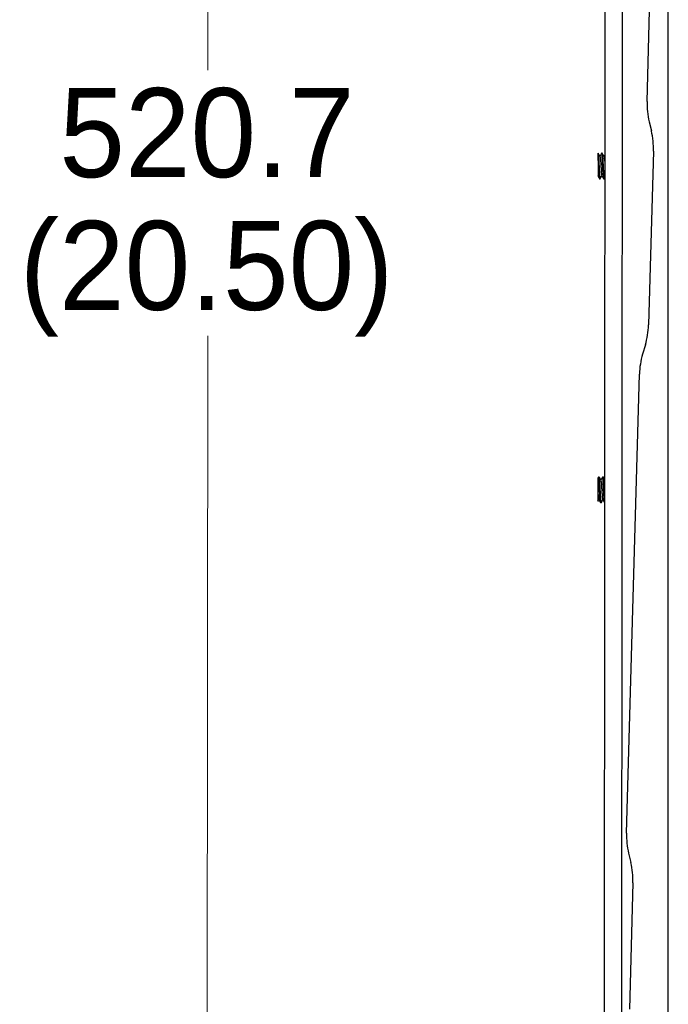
# Paper-space layout 'Sheet2' of a CAD drawing. Header units: millimetres. Extents: x 0 to 1118, y 0 to 864.
# Tile 103 of 232: x 713 to 755, y 333 to 397. Entities that reach past the tile are written whole.
import ezdxf

# ---------------------------------------------------------------- set-up
doc = ezdxf.new("R2010")
doc.units = ezdxf.units.MM
doc.styles.add('SLDTEXTSTYLE0', font='arial.ttf', dxfattribs={"width": 0.948})
doc.dimstyles.new('SLDDIMSTYLE1', dxfattribs={"dimtxt": 5.650301, "dimasz": 4.572, "dimexe": 0, "dimexo": 0.0625, "dimgap": 1.412575, "dimtad": 0, "dimtih": 1, "dimtoh": 1, "dimdec": 1, "dimlfac": 3, "dimrnd": 1e-09, "dimzin": 12, "dimdsep": 46, "dimtxsty": 'SLDTEXTSTYLE0', "dimsah": 1, "dimcen": 0.09, "dimadec": 0, "dimazin": 3, "dimtfac": 1, "dimtofl": 0, "dimtmove": 0, "dimatfit": 3, "dimfxl": 1, "dimfrac": 2, "dimtolj": 1, "dimtzin": 12, "dimarcsym": 0})

# ---------------------------------------------------------------- blocks, each defined once
blk = doc.blocks.new('_D_6')
at = {"color": 7, "linetype": 'Continuous', "lineweight": 0}
for p, q in [((749.512, 471.844), (723.573, 471.861)), ((725.174, 471.86), (725.122, 393.754)), ((725.059, 298.293), (725.11, 376.399)), ((749.397, 298.277), (723.459, 298.294))]:
    blk.add_line(p, q, dxfattribs=at)
for points in [[(725.174, 471.86), (724.409, 467.288), (725.933, 467.287)], [(725.059, 298.293), (725.824, 302.865), (724.3, 302.866)]]:
    blk.add_solid(points, dxfattribs=at)
at = {"color": 7, "linetype": 'Continuous', "lineweight": 0, "char_height": 5.8208, "attachment_point": 1, "style": 'SLDTEXTSTYLE0'}
for s, insert in [('520.7', (715.415, 392.58)), ('(20.50)', (712.828, 383.903))]:
    blk.add_mtext(s, dxfattribs=dict(at, insert=insert))

psp = doc.layouts.new('Sheet2')

# ---------------------------------------------------------------- linework, layer by layer
at = {"color": 7, "linetype": 'Continuous', "lineweight": 30}
for p, q in [((753.8169, 391.7048), (754.652, 421.511)), ((755.2053, 321.9547), (755.2053, 416.9406)), ((751.065, 400.1916), (751.017, 327.6978)), ((752.1566, 327.6971), (752.2046, 400.1717)), ((753.9531, 390.3857), (754.0979, 389.7775)), ((750.8802, 388.3228), (750.8533, 388.3229)), ((754.2341, 388.4584), (753.9159, 377.1001)), ((750.7189, 386.6563), (750.7457, 386.6563)), ((750.9855, 386.6561), (751.0124, 386.6561)), ((751.0163, 386.6596), (751.0561, 386.7282)), ((753.7061, 375.7906), (753.5274, 375.1915)), ((752.4771, 343.8855), (753.3175, 373.8821)), ((750.6418, 367.1572), (750.5993, 367.084)), ((750.6725, 367.1605), (750.6456, 367.1606)), ((750.6954, 367.1605), (750.6725, 367.1605)), ((750.9392, 367.1604), (750.9123, 367.1604)), ((750.9621, 367.1604), (750.9392, 367.1604)), ((750.9658, 367.1454), (750.9736, 367.1298)), ((750.6058, 365.6075), (750.6581, 365.6973)), ((750.7779, 365.4938), (750.8047, 365.4938)), ((750.8047, 365.4938), (750.8276, 365.4938)), ((752.6133, 342.5663), (752.7582, 341.9582)), ((752.8944, 340.639), (752.6628, 332.3756))]:
    psp.add_line(p, q, dxfattribs=at)
at = {"color": 7, "linetype": 'Continuous', "lineweight": 30, "flags": 128}
psp.add_lwpolyline([(750.6166, 388.122), (750.6166, 388.1629), (750.6166, 388.1997), (750.6167, 388.232), (750.6167, 388.2596), (750.6167, 388.2824), (750.6167, 388.3002), (750.6167, 388.313), (750.6167, 388.3206)], dxfattribs=at)
at = {"color": 7, "linetype": 'Continuous', "lineweight": 30}
for centre, start, end in [((758.8949, 391.5626), 178.395143, 193.395143), ((749.1561, 388.6007), 358.395143, 13.395143), ((748.8379, 377.2423), 343.395143, 358.395143), ((758.3956, 373.7398), 163.395143, 178.395143), ((757.5551, 343.7432), 178.395143, 193.395143), ((747.8164, 340.7813), 358.395143, 13.395143)]:
    psp.add_arc(centre, 5.08, start, end, dxfattribs=at)
for points, knots in [([(750.6166, 388.122), (750.6165, 388.0598), (750.6165, 387.9262), (750.6163, 387.6693), (750.6161, 387.3981), (750.6159, 387.1529), (750.6158, 386.9656), (750.6157, 386.8486), (750.6157, 386.8393), (750.6157, 386.835)], [0, 0, 0, 0, 0.1377933, 0.2957473, 0.4490428, 0.5976101, 0.7413814, 0.880306, 1, 1, 1, 1]), ([(750.7189, 386.6679), (750.7161, 386.6664), (750.7086, 386.6622), (750.6964, 386.76), (750.6822, 386.9405), (750.668, 387.1873), (750.6538, 387.4675), (750.6397, 387.7493), (750.6273, 387.9742), (750.6196, 388.0808), (750.6166, 388.122)], [0, 0, 0, 0, 0.0794885, 0.218335, 0.3571818, 0.4960292, 0.6348765, 0.7737241, 0.9125719, 1, 1, 1, 1]), ([(750.6167, 388.3206), (750.6209, 388.3074), (750.6298, 388.279), (750.6434, 388.1339), (750.6576, 387.9157), (750.6717, 387.6477), (750.6859, 387.3622), (750.7001, 387.0914), (750.7142, 386.8642), (750.7285, 386.7129), (750.7401, 386.645), (750.7471, 386.6647), (750.7493, 386.6709)], [0, 0, 0, 0, 0.0934825, 0.2007366, 0.3079912, 0.4152455, 0.5224991, 0.6297525, 0.7370065, 0.8442608, 0.9515154, 1, 1, 1, 1]), ([(750.7386, 388.1102), (750.7184, 388.145), (750.678, 388.2147), (750.6376, 388.2845), (750.6174, 388.3194)], [0, 0, 0, 0, 0.49973, 1, 1, 1, 1]), ([(750.8499, 388.3203), (750.8297, 388.2854), (750.7908, 388.2185), (750.7519, 388.1516), (750.7332, 388.1195)], [0, 0, 0, 0, 0.5202617, 1, 1, 1, 1]), ([(750.7382, 388.1019), (750.7427, 388.0915), (750.7531, 388.0677), (750.7691, 387.9126), (750.7865, 387.6862), (750.8038, 387.4243), (750.8211, 387.172), (750.8384, 386.9803), (750.8517, 386.8771), (750.8592, 386.8785), (750.8609, 386.8788)], [0, 0, 0, 0, 0.1099136, 0.2514349, 0.3929591, 0.5344854, 0.6760132, 0.8175429, 0.9590728, 1, 1, 1, 1]), ([(750.9855, 386.6628), (750.9847, 386.6607), (750.9791, 386.6462), (750.9687, 386.7112), (750.9545, 386.8572), (750.9404, 387.0832), (750.9262, 387.3528), (750.912, 387.6386), (750.8979, 387.9069), (750.8837, 388.1297), (750.8694, 388.2742), (750.8581, 388.3361), (750.8515, 388.3146), (750.8496, 388.3086)], [0, 0, 0, 0, 0.0179087, 0.1225783, 0.2272489, 0.3319195, 0.4365902, 0.5412604, 0.6459302, 0.7506004, 0.8552708, 0.9599414, 1, 1, 1, 1]), ([(750.8801, 388.311), (750.8825, 388.3133), (750.8897, 388.3203), (750.9015, 388.2296), (750.9157, 388.0553), (750.9299, 387.8121), (750.9441, 387.5338), (750.9582, 387.2499), (750.9724, 386.994), (750.9866, 386.7914), (751.0009, 386.6773), (751.0109, 386.6368), (751.0161, 386.6619), (751.0166, 386.6641)], [0, 0, 0, 0, 0.0516902, 0.1559605, 0.2602314, 0.3645027, 0.4687741, 0.5730454, 0.6773168, 0.7815879, 0.8858589, 0.9901295, 1, 1, 1, 1]), ([(751.0047, 388.1111), (750.9844, 388.146), (750.944, 388.2158), (750.9036, 388.2856), (750.8834, 388.3205)], [0, 0, 0, 0, 0.4996932, 1, 1, 1, 1]), ([(751.0571, 388.2176), (751.0565, 388.2167), (751.0375, 388.1839), (751.0184, 388.1512), (750.9999, 388.1193)], [0, 0, 0, 0, 0.0289428, 1, 1, 1, 1]), ([(751.0044, 388.0985), (751.0076, 388.0956), (751.0166, 388.0874), (751.0313, 387.9597), (751.0455, 387.7907), (751.054, 387.6658), (751.0567, 387.6261)], [0, 0, 0, 0, 0.1803049, 0.5126093, 0.8449078, 1, 1, 1, 1]), ([(750.5945, 386.8676), (750.6147, 386.8328), (750.6551, 386.7632), (750.6955, 386.6935), (750.7157, 386.6586)], [0, 0, 0, 0, 0.49977359, 1, 1, 1, 1]), ([(750.749, 386.6587), (750.7692, 386.6935), (750.8081, 386.7605), (750.847, 386.8275), (750.8657, 386.8596)], [0, 0, 0, 0, 0.52007545, 1, 1, 1, 1]), ([(750.8608, 386.8681), (750.8785, 386.8376), (750.9189, 386.768), (750.9592, 386.6983), (750.9819, 386.6591)], [0, 0, 0, 0, 0.4375446, 1, 1, 1, 1]), ([(750.6027, 367.082), (750.6027, 367.0845), (750.6027, 367.0988), (750.6026, 367.0367), (750.6025, 366.9007), (750.6024, 366.6999), (750.6023, 366.4719), (750.6021, 366.2916), (750.6021, 366.1985), (750.6021, 366.1763)], [0, 0, 0, 0, 0.0422181, 0.2359977, 0.4235222, 0.6047242, 0.779368, 0.9475371, 1, 1, 1, 1]), ([(750.7779, 365.5044), (750.7747, 365.5042), (750.7667, 365.504), (750.7541, 365.6109), (750.7399, 365.7987), (750.7257, 366.0498), (750.7116, 366.3314), (750.6974, 366.6125), (750.6832, 366.862), (750.669, 367.0488), (750.6551, 367.1591), (750.646, 367.1551), (750.6416, 367.1532)], [0, 0, 0, 0, 0.0694346, 0.1738029, 0.2781722, 0.3825413, 0.4869107, 0.5912794, 0.6956481, 0.800017, 0.9043861, 1, 1, 1, 1]), ([(750.6725, 367.1604), (750.6725, 367.1604), (750.6773, 367.1762), (750.6869, 367.121), (750.7011, 366.9913), (750.7153, 366.7751), (750.7294, 366.5114), (750.7436, 366.2259), (750.7578, 365.9526), (750.7719, 365.7197), (750.7862, 365.5624), (750.7971, 365.4884), (750.8033, 365.5008), (750.8047, 365.5037)], [0, 0, 0, 0, 0.0003362, 0.107873, 0.2154103, 0.3229482, 0.430486, 0.5380235, 0.6455614, 0.7530988, 0.8606364, 0.9681736, 1, 1, 1, 1]), ([(750.7968, 366.9492), (750.7766, 366.984), (750.7362, 367.0537), (750.6958, 367.1234), (750.6756, 367.1583)], [0, 0, 0, 0, 0.4997466, 1, 1, 1, 1]), ([(750.8037, 366.9768), (750.7891, 367.002), (750.7543, 367.062), (750.7195, 367.1222), (750.6993, 367.157)], [0, 0, 0, 0, 0.419912, 1, 1, 1, 1]), ([(750.9083, 367.1566), (750.8881, 367.1218), (750.8494, 367.0552), (750.8107, 366.9887), (750.7922, 366.957)], [0, 0, 0, 0, 0.5236148, 1, 1, 1, 1]), ([(750.7965, 366.9376), (750.8002, 366.9326), (750.8098, 366.9199), (750.8251, 366.7838), (750.8424, 366.5683), (750.8597, 366.3087), (750.877, 366.0518), (750.8943, 365.8465), (750.9085, 365.7268), (750.9169, 365.7211), (750.9194, 365.7193)], [0, 0, 0, 0, 0.0903904, 0.2316083, 0.3728271, 0.5140453, 0.6552648, 0.7964843, 0.9377029, 1, 1, 1, 1]), ([(751.0403, 365.4993), (751.0357, 365.5164), (751.0263, 365.5512), (751.0122, 365.7155), (750.998, 365.9435), (750.9839, 366.2168), (750.9697, 366.5022), (750.9555, 366.7671), (750.9414, 366.9852), (750.9271, 367.1181), (750.9175, 367.1749), (750.9125, 367.1593), (750.9123, 367.1588)], [0, 0, 0, 0, 0.1074618, 0.2185407, 0.3296196, 0.4406984, 0.5517764, 0.6628544, 0.773933, 0.8850117, 0.9960907, 1, 1, 1, 1]), ([(751.043, 366.9842), (751.0299, 367.0068), (750.9966, 367.0643), (750.9633, 367.1219), (750.9431, 367.1568)], [0, 0, 0, 0, 0.39347431, 1, 1, 1, 1]), ([(750.9433, 367.1516), (750.9438, 367.1521), (750.9492, 367.1571), (750.9592, 367.0767), (750.9734, 366.9131), (750.9876, 366.6739), (751.0018, 366.3975), (751.0159, 366.1143), (751.0294, 365.8614), (751.0381, 365.7433), (751.0422, 365.6889)], [0, 0, 0, 0, 0.01622573, 0.15979911, 0.30337223, 0.44694523, 0.5905172, 0.73409043, 0.87766332, 1, 1, 1, 1]), ([(751.0431, 367.0238), (751.0374, 367.0335), (751.0116, 367.0781), (750.9858, 367.1227), (750.9655, 367.1576)], [0, 0, 0, 0, 0.21730204, 1, 1, 1, 1]), ([(750.6021, 366.1763), (750.602, 366.1073), (750.6019, 365.9686), (750.6018, 365.7913), (750.6017, 365.664), (750.6017, 365.5992), (750.6017, 365.6074), (750.6017, 365.6099)], [0, 0, 0, 0, 0.2156064, 0.4331211, 0.6587216, 0.8923517, 1, 1, 1, 1]), ([(750.6021, 366.1763), (750.6063, 366.1158), (750.6163, 365.9738), (750.6322, 365.8063), (750.6448, 365.7103), (750.6517, 365.7137), (750.6528, 365.7143)], [0, 0, 0, 0, 0.2538501, 0.5961502, 0.9384471, 1, 1, 1, 1]), ([(750.6031, 365.5632), (750.6105, 365.5761), (750.6327, 365.6142), (750.6548, 365.6523), (750.6695, 365.6776)], [0, 0, 0, 0, 0.3365578, 1, 1, 1, 1]), ([(750.6528, 365.7064), (750.673, 365.6716), (750.7134, 365.602), (750.7537, 365.5323), (750.7739, 365.4974)], [0, 0, 0, 0, 0.4997666, 1, 1, 1, 1]), ([(750.8081, 365.4964), (750.8283, 365.5313), (750.8672, 365.5982), (750.9061, 365.6651), (750.9247, 365.6972)], [0, 0, 0, 0, 0.5213873, 1, 1, 1, 1]), ([(750.8307, 365.4959), (750.851, 365.5308), (750.8861, 365.5913), (750.9213, 365.6518), (750.9362, 365.6774)], [0, 0, 0, 0, 0.5761964, 1, 1, 1, 1]), ([(750.9193, 365.7066), (750.9395, 365.6717), (750.9799, 365.6021), (751.0203, 365.5323), (751.0405, 365.4974)], [0, 0, 0, 0, 0.49972519, 1, 1, 1, 1]), ([(750.8277, 365.4981), (750.8281, 365.4961), (750.8292, 365.4916), (750.8304, 365.4981), (750.831, 365.5017)], [0, 0, 0, 0, 0.4413113, 1, 1, 1, 1])]:
    psp.add_open_spline(points, degree=3, knots=knots, dxfattribs=at)

# ---------------------------------------------------------------- dimensions: what is measured, and where the dimension line sits
at = {"color": 7, "linetype": 'Continuous', "lineweight": 0}
dim = psp.add_linear_dim(base=(725.0587, 298.2933), p1=(751.1124, 471.8428), p2=(750.9976, 298.2761), angle=89.962076, text='<>\\P(20.50)', dimstyle='SLDDIMSTYLE1', dxfattribs=at)
dim.commit()
dim.dimension.update_dxf_attribs({"geometry": '_D_6', "text_midpoint": (725.1162, 385.0766), "dimtype": 160})

doc.saveas('drawing.dxf')
